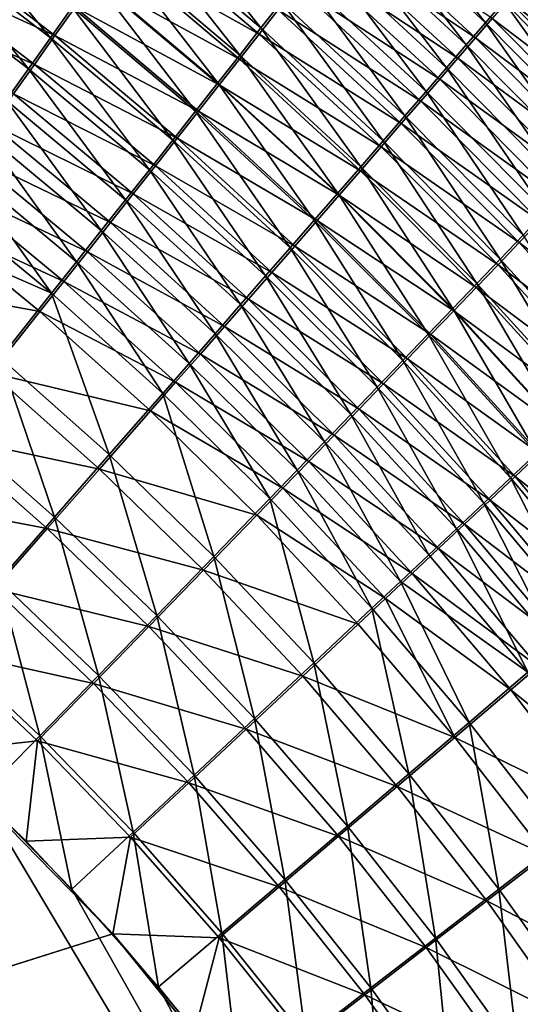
# Model space of a CAD drawing. Header units: metres. Extents: x -900 to 900, y -400 to 400.
# Tile 215 of 249: x 522 to 547, y 178 to 227. Entities that reach past the tile are written whole.
import ezdxf

# ---------------------------------------------------------------- set-up
doc = ezdxf.new("R2010")
doc.units = ezdxf.units.M

msp = doc.modelspace()

# ---------------------------------------------------------------- linework, layer by layer
at = {"layer": 'top'}
for points in [[(540.076355, 234.126633, -470.633209), (545.598999, 227.100433, -472.66748), (539.212585, 233.015793, -472.287781)], [(540.076355, 234.126633, -470.633209), (546.516418, 228.165909, -471.046448), (545.598999, 227.100433, -472.66748)], [(534.381653, 226.837006, -479.769165), (528.030579, 232.213257, -479.510223), (529.000183, 233.585358, -478.091736)], [(529.000183, 233.585358, -478.091736), (535.412109, 228.15094, -478.38382), (534.381653, 226.837006, -479.769165)], [(518.565369, 232.78009, -483.206818), (523.874023, 226.353302, -484.569489), (517.554382, 231.19519, -484.407532)], [(523.874023, 226.353302, -484.569489), (518.565369, 232.78009, -483.206818), (524.952515, 227.870697, -483.400146)], [(539.212585, 233.015793, -472.287781), (544.64502, 225.994431, -474.238678), (538.31311, 231.861298, -473.891815)], [(539.212585, 233.015793, -472.287781), (545.598999, 227.100433, -472.66748), (544.64502, 225.994431, -474.238678)], [(528.030579, 232.213257, -479.510223), (533.321472, 225.487076, -481.095917), (527.031982, 230.802353, -480.868896)], [(533.321472, 225.487076, -481.095917), (528.030579, 232.213257, -479.510223), (534.381653, 226.837006, -479.769165)], [(545.100403, 226.338959, -469.126648), (538.74054, 232.215439, -468.737671), (537.917053, 231.158585, -470.312378)], [(538.74054, 232.215439, -468.737671), (545.100403, 226.338959, -469.126648), (545.939026, 227.312851, -467.538544)], [(527.951233, 231.894501, -475.840302), (527.026794, 230.589142, -477.190216), (534.294128, 226.530396, -476.114136)], [(527.951233, 231.894501, -475.840302), (534.294128, 226.530396, -476.114136), (535.246948, 227.744644, -474.741364)], [(538.31311, 231.861298, -473.891815), (543.655701, 224.849289, -475.758331), (537.379028, 230.664627, -475.443542)], [(538.31311, 231.861298, -473.891815), (544.64502, 225.994431, -474.238678), (543.655701, 224.849289, -475.758331)], [(522.771423, 224.80394, -485.672852), (516.519897, 229.575806, -485.540649), (517.554382, 231.19519, -484.407532)], [(517.763916, 231.310303, -480.712189), (516.799927, 229.802521, -481.854828), (524.092346, 226.457962, -480.89212)], [(517.554382, 231.19519, -484.407532), (523.874023, 226.353302, -484.569489), (522.771423, 224.80394, -485.672852)], [(517.763916, 231.310303, -480.712189), (524.092346, 226.457962, -480.89212), (525.096252, 227.869308, -479.717712)], [(526.005554, 229.354279, -482.166077), (527.031982, 230.802353, -480.868896), (532.232788, 224.102661, -482.362427)], [(527.031982, 230.802353, -480.868896), (533.321472, 225.487076, -481.095917), (532.232788, 224.102661, -482.362427)], [(537.917053, 231.158585, -470.312378), (537.05957, 230.060196, -471.838989), (544.225952, 225.325333, -470.669495)], [(544.225952, 225.325333, -470.669495), (545.100403, 226.338959, -469.126648), (537.917053, 231.158585, -470.312378)], [(533.311829, 225.280457, -477.432587), (527.026794, 230.589142, -477.190216), (526.074768, 229.246902, -478.483215)], [(527.026794, 230.589142, -477.190216), (533.311829, 225.280457, -477.432587), (534.294128, 226.530396, -476.114136)], [(537.379028, 230.664627, -475.443542), (542.632263, 223.666428, -477.224976), (536.411621, 229.427322, -476.941406)], [(537.379028, 230.664627, -475.443542), (543.655701, 224.849289, -475.758331), (542.632263, 223.666428, -477.224976)], [(515.813599, 228.261948, -482.933075), (523.064209, 225.014481, -482.004913), (516.799927, 229.802521, -481.854828)], [(516.799927, 229.802521, -481.854828), (523.064209, 225.014481, -482.004913), (524.092346, 226.457962, -480.89212)], [(543.31665, 224.273163, -472.164917), (537.05957, 230.060196, -471.838989), (536.169128, 228.921738, -473.315826)], [(537.05957, 230.060196, -471.838989), (543.31665, 224.273163, -472.164917), (544.225952, 225.325333, -470.669495)], [(521.646057, 223.224533, -486.709045), (516.519897, 229.575806, -485.540649), (522.771423, 224.80394, -485.672852)], [(526.005554, 229.354279, -482.166077), (531.116821, 222.685333, -483.567139), (524.952515, 227.870697, -483.400146)], [(526.074768, 229.246902, -478.483215), (525.096252, 227.869308, -479.717712), (532.30127, 223.996277, -478.695251)], [(531.116821, 222.685333, -483.567139), (526.005554, 229.354279, -482.166077), (532.232788, 224.102661, -482.362427)], [(532.30127, 223.996277, -478.695251), (533.311829, 225.280457, -477.432587), (526.074768, 229.246902, -478.483215)], [(536.411621, 229.427322, -476.941406), (541.575928, 222.447311, -478.637054), (535.412109, 228.15094, -478.38382)], [(536.411621, 229.427322, -476.941406), (542.632263, 223.666428, -477.224976), (541.575928, 222.447311, -478.637054)], [(542.373657, 223.183777, -473.611298), (536.169128, 228.921738, -473.315826), (535.246948, 227.744644, -474.741364)], [(542.373657, 223.183777, -473.611298), (543.31665, 224.273163, -472.164917), (536.169128, 228.921738, -473.315826)], [(547.396179, 229.18959, -469.377899), (552.682678, 221.939178, -471.404419), (546.516418, 228.165909, -471.046448)], [(547.5047, 229.13681, -464.236115), (546.740784, 228.245865, -465.907562), (553.734009, 222.87709, -464.659576)], [(523.064209, 225.014481, -482.004913), (515.813599, 228.261948, -482.933075), (522.013123, 223.540604, -483.054932)], [(546.740784, 228.245865, -465.907562), (545.939026, 227.312851, -467.538544), (552.924194, 222.02301, -466.301697)], [(546.740784, 228.245865, -465.907562), (552.924194, 222.02301, -466.301697), (553.734009, 222.87709, -464.659576)], [(529.974792, 221.236649, -484.708557), (523.874023, 226.353302, -484.569489), (524.952515, 227.870697, -483.400146)], [(525.096252, 227.869308, -479.717712), (524.092346, 226.457962, -480.89212), (531.26355, 222.679321, -479.900604)], [(524.952515, 227.870697, -483.400146), (531.116821, 222.685333, -483.567139), (529.974792, 221.236649, -484.708557)], [(525.096252, 227.869308, -479.717712), (531.26355, 222.679321, -479.900604), (532.30127, 223.996277, -478.695251)], [(535.246948, 227.744644, -474.741364), (534.294128, 226.530396, -476.114136), (541.398193, 222.058548, -475.007202)], [(535.412109, 228.15094, -478.38382), (540.488037, 221.193344, -479.993103), (534.381653, 226.837006, -479.769165)], [(541.398193, 222.058548, -475.007202), (542.373657, 223.183777, -473.611298), (535.246948, 227.744644, -474.741364)], [(535.412109, 228.15094, -478.38382), (541.575928, 222.447311, -478.637054), (540.488037, 221.193344, -479.993103)], [(546.516418, 228.165909, -471.046448), (551.714539, 220.9216, -472.99588), (545.598999, 227.100433, -472.66748)], [(546.516418, 228.165909, -471.046448), (552.682678, 221.939178, -471.404419), (551.714539, 220.9216, -472.99588)], [(545.939026, 227.312851, -467.538544), (545.100403, 226.338959, -469.126648), (552.075806, 221.129883, -467.903656)], [(545.939026, 227.312851, -467.538544), (552.075806, 221.129883, -467.903656), (552.924194, 222.02301, -466.301697)], [(539.369812, 219.905991, -481.291565), (533.321472, 225.487076, -481.095917), (534.381653, 226.837006, -479.769165)], [(534.381653, 226.837006, -479.769165), (540.488037, 221.193344, -479.993103), (539.369812, 219.905991, -481.291565)], [(545.598999, 227.100433, -472.66748), (550.709045, 219.866409, -474.538147), (544.64502, 225.994431, -474.238678)], [(545.598999, 227.100433, -472.66748), (551.714539, 220.9216, -472.99588), (550.709045, 219.866409, -474.538147)], [(523.874023, 226.353302, -484.569489), (528.808105, 219.758362, -485.785461), (522.771423, 224.80394, -485.672852)], [(523.064209, 225.014481, -482.004913), (530.199829, 221.33107, -481.04715), (524.092346, 226.457962, -480.89212)], [(528.808105, 219.758362, -485.785461), (523.874023, 226.353302, -484.569489), (529.974792, 221.236649, -484.708557)], [(524.092346, 226.457962, -480.89212), (530.199829, 221.33107, -481.04715), (531.26355, 222.679321, -479.900604)], [(534.294128, 226.530396, -476.114136), (533.311829, 225.280457, -477.432587), (540.391418, 220.898834, -476.351196)], [(534.294128, 226.530396, -476.114136), (540.391418, 220.898834, -476.351196), (541.398193, 222.058548, -475.007202)], [(551.189697, 220.198761, -469.463165), (545.100403, 226.338959, -469.126648), (544.225952, 225.325333, -470.669495)], [(545.100403, 226.338959, -469.126648), (551.189697, 220.198761, -469.463165), (552.075806, 221.129883, -467.903656)], [(544.64502, 225.994431, -474.238678), (549.667542, 218.774902, -476.029633), (543.655701, 224.849289, -475.758331)], [(544.64502, 225.994431, -474.238678), (550.709045, 219.866409, -474.538147), (549.667542, 218.774902, -476.029633)], [(533.321472, 225.487076, -481.095917), (538.222412, 218.586655, -482.530945), (532.232788, 224.102661, -482.362427)], [(539.354553, 219.706009, -477.641815), (533.311829, 225.280457, -477.432587), (532.30127, 223.996277, -478.695251)], [(533.311829, 225.280457, -477.432587), (539.354553, 219.706009, -477.641815), (540.391418, 220.898834, -476.351196)], [(538.222412, 218.586655, -482.530945), (533.321472, 225.487076, -481.095917), (539.369812, 219.905991, -481.291565)], [(544.225952, 225.325333, -470.669495), (543.31665, 224.273163, -472.164917), (550.267029, 219.230759, -470.977997)], [(550.267029, 219.230759, -470.977997), (551.189697, 220.198761, -469.463165), (544.225952, 225.325333, -470.669495)], [(527.618103, 218.252213, -486.796753), (521.646057, 223.224533, -486.709045), (522.771423, 224.80394, -485.672852)], [(529.111267, 219.953018, -482.133423), (523.064209, 225.014481, -482.004913), (522.013123, 223.540604, -483.054932)], [(522.771423, 224.80394, -485.672852), (528.808105, 219.758362, -485.785461), (527.618103, 218.252213, -486.796753)], [(530.199829, 221.33107, -481.04715), (523.064209, 225.014481, -482.004913), (529.111267, 219.953018, -482.133423)], [(543.655701, 224.849289, -475.758331), (548.591187, 217.648407, -477.468811), (542.632263, 223.666428, -477.224976)], [(543.655701, 224.849289, -475.758331), (549.667542, 218.774902, -476.029633), (548.591187, 217.648407, -477.468811)], [(531.116821, 222.685333, -483.567139), (532.232788, 224.102661, -482.362427), (537.04718, 217.236801, -483.709747)], [(532.30127, 223.996277, -478.695251), (531.26355, 222.679321, -479.900604), (538.288757, 218.481415, -478.877625)], [(532.232788, 224.102661, -482.362427), (538.222412, 218.586655, -482.530945), (537.04718, 217.236801, -483.709747)], [(538.288757, 218.481415, -478.877625), (539.354553, 219.706009, -477.641815), (532.30127, 223.996277, -478.695251)], [(549.308777, 218.226974, -472.445984), (543.31665, 224.273163, -472.164917), (542.373657, 223.183777, -473.611298)], [(543.31665, 224.273163, -472.164917), (549.308777, 218.226974, -472.445984), (550.267029, 219.230759, -470.977997)], [(527.999268, 218.546814, -483.158325), (522.013123, 223.540604, -483.054932), (520.940369, 222.038162, -484.041016)], [(529.111267, 219.953018, -482.133423), (522.013123, 223.540604, -483.054932), (527.999268, 218.546814, -483.158325)], [(542.632263, 223.666428, -477.224976), (547.481323, 216.488251, -478.854279), (541.575928, 222.447311, -478.637054)], [(542.632263, 223.666428, -477.224976), (548.591187, 217.648407, -477.468811), (547.481323, 216.488251, -478.854279)], [(526.406311, 216.719971, -487.741302), (520.49939, 221.616989, -487.67688), (521.646057, 223.224533, -486.709045)], [(526.406311, 216.719971, -487.741302), (521.646057, 223.224533, -486.709045), (527.618103, 218.252213, -486.796753)], [(548.316162, 217.188675, -473.86557), (542.373657, 223.183777, -473.611298), (541.398193, 222.058548, -475.007202)], [(548.316162, 217.188675, -473.86557), (549.308777, 218.226974, -472.445984), (542.373657, 223.183777, -473.611298)], [(531.116821, 222.685333, -483.567139), (535.845337, 215.857864, -484.826477), (529.974792, 221.236649, -484.708557)], [(530.199829, 221.33107, -481.04715), (537.195251, 217.226425, -480.05722), (531.26355, 222.679321, -479.900604)], [(535.845337, 215.857864, -484.826477), (531.116821, 222.685333, -483.567139), (537.04718, 217.236801, -483.709747)], [(531.26355, 222.679321, -479.900604), (537.195251, 217.226425, -480.05722), (538.288757, 218.481415, -478.877625)], [(541.575928, 222.447311, -478.637054), (546.339233, 215.295792, -480.184601), (540.488037, 221.193344, -479.993103)], [(541.575928, 222.447311, -478.637054), (547.481323, 216.488251, -478.854279), (546.339233, 215.295792, -480.184601)], [(526.865051, 217.11412, -484.120789), (520.940369, 222.038162, -484.041016), (519.84729, 220.508972, -484.962097)], [(526.865051, 217.11412, -484.120789), (527.999268, 218.546814, -483.158325), (520.940369, 222.038162, -484.041016)], [(541.398193, 222.058548, -475.007202), (540.391418, 220.898834, -476.351196), (547.290405, 216.117111, -475.235443)], [(547.290405, 216.117111, -475.235443), (548.316162, 217.188675, -473.86557), (541.398193, 222.058548, -475.007202)], [(525.174011, 215.163422, -488.617981), (519.332642, 219.9832, -488.575195), (520.49939, 221.616989, -487.67688)], [(525.174011, 215.163422, -488.617981), (520.49939, 221.616989, -487.67688), (526.406311, 216.719971, -487.741302)], [(536.075134, 215.942413, -481.179138), (530.199829, 221.33107, -481.04715), (529.111267, 219.953018, -482.133423)], [(536.075134, 215.942413, -481.179138), (537.195251, 217.226425, -480.05722), (530.199829, 221.33107, -481.04715)], [(534.618286, 214.451477, -485.880035), (528.808105, 219.758362, -485.785461), (529.974792, 221.236649, -484.708557)], [(529.974792, 221.236649, -484.708557), (535.845337, 215.857864, -484.826477), (534.618286, 214.451477, -485.880035)], [(540.391418, 220.898834, -476.351196), (539.354553, 219.706009, -477.641815), (546.232788, 215.01355, -476.554169)], [(540.488037, 221.193344, -479.993103), (545.166199, 214.072357, -481.458252), (539.369812, 219.905991, -481.291565)], [(540.391418, 220.898834, -476.351196), (546.232788, 215.01355, -476.554169), (547.290405, 216.117111, -475.235443)], [(540.488037, 221.193344, -479.993103), (546.339233, 215.295792, -480.184601), (545.166199, 214.072357, -481.458252)], [(525.710022, 215.656631, -485.019714), (519.84729, 220.508972, -484.962097), (518.735107, 218.954834, -485.816986)], [(525.710022, 215.656631, -485.019714), (526.865051, 217.11412, -484.120789), (519.84729, 220.508972, -484.962097)], [(519.332642, 219.9832, -488.575195), (523.922668, 213.584335, -489.425659), (518.147278, 218.325073, -489.402832)], [(523.922668, 213.584335, -489.425659), (519.332642, 219.9832, -488.575195), (525.174011, 215.163422, -488.617981)], [(534.929749, 214.630768, -482.242035), (529.111267, 219.953018, -482.133423), (527.999268, 218.546814, -483.158325)], [(536.075134, 215.942413, -481.179138), (529.111267, 219.953018, -482.133423), (534.929749, 214.630768, -482.242035)], [(543.963501, 212.819275, -482.673859), (538.222412, 218.586655, -482.530945), (539.369812, 219.905991, -481.291565)], [(539.369812, 219.905991, -481.291565), (545.166199, 214.072357, -481.458252), (543.963501, 212.819275, -482.673859)], [(528.808105, 219.758362, -485.785461), (533.367554, 213.019272, -486.869354), (527.618103, 218.252213, -486.796753)], [(533.367554, 213.019272, -486.869354), (528.808105, 219.758362, -485.785461), (534.618286, 214.451477, -485.880035)], [(539.354553, 219.706009, -477.641815), (538.288757, 218.481415, -478.877625), (545.144409, 213.879272, -477.820343)], [(539.354553, 219.706009, -477.641815), (545.144409, 213.879272, -477.820343), (546.232788, 215.01355, -476.554169)], [(524.535461, 214.176041, -485.854034), (518.735107, 218.954834, -485.816986), (517.605164, 217.377563, -486.604584)], [(524.535461, 214.176041, -485.854034), (525.710022, 215.656631, -485.019714), (518.735107, 218.954834, -485.816986)], [(533.760376, 213.293015, -483.244751), (527.999268, 218.546814, -483.158325), (526.865051, 217.11412, -484.120789)], [(534.929749, 214.630768, -482.242035), (527.999268, 218.546814, -483.158325), (533.760376, 213.293015, -483.244751)], [(538.222412, 218.586655, -482.530945), (542.732422, 211.537888, -483.829895), (537.04718, 217.236801, -483.709747)], [(537.195251, 217.226425, -480.05722), (544.02655, 212.71553, -479.032654), (538.288757, 218.481415, -478.877625)], [(542.732422, 211.537888, -483.829895), (538.222412, 218.586655, -482.530945), (543.963501, 212.819275, -482.673859)], [(538.288757, 218.481415, -478.877625), (544.02655, 212.71553, -479.032654), (545.144409, 213.879272, -477.820343)], [(518.147278, 218.325073, -489.402832), (523.922668, 213.584335, -489.425659), (516.944641, 216.644531, -490.158569)], [(532.094482, 211.562897, -487.793365), (526.406311, 216.719971, -487.741302), (527.618103, 218.252213, -486.796753)], [(527.618103, 218.252213, -486.796753), (533.367554, 213.019272, -486.869354), (532.094482, 211.562897, -487.793365)], [(523.342773, 212.673996, -486.622711), (517.605164, 217.377563, -486.604584), (515.29718, 214.160858, -487.97345)], [(523.342773, 212.673996, -486.622711), (524.535461, 214.176041, -485.854034), (517.605164, 217.377563, -486.604584)], [(532.568359, 211.93071, -484.18634), (526.865051, 217.11412, -484.120789), (525.710022, 215.656631, -485.019714)], [(532.568359, 211.93071, -484.18634), (533.760376, 213.293015, -483.244751), (526.865051, 217.11412, -484.120789)], [(535.845337, 215.857864, -484.826477), (537.04718, 217.236801, -483.709747), (541.474243, 210.229538, -484.925049)], [(542.880432, 211.523605, -480.189667), (537.195251, 217.226425, -480.05722), (536.075134, 215.942413, -481.179138)], [(537.04718, 217.236801, -483.709747), (542.732422, 211.537888, -483.829895), (541.474243, 210.229538, -484.925049)], [(537.195251, 217.226425, -480.05722), (542.880432, 211.523605, -480.189667), (544.02655, 212.71553, -479.032654)], [(553.98645, 210.950775, -474.081818), (548.316162, 217.188675, -473.86557), (547.290405, 216.117111, -475.235443)], [(516.944641, 216.644531, -490.158569), (523.922668, 213.584335, -489.425659), (521.368347, 210.36557, -490.82962)], [(530.800537, 210.083969, -488.65094), (525.174011, 215.163422, -488.617981), (526.406311, 216.719971, -487.741302)], [(530.800537, 210.083969, -488.65094), (526.406311, 216.719971, -487.741302), (532.094482, 211.562897, -487.793365)], [(547.481323, 216.488251, -478.854279), (551.924622, 209.157867, -480.346222), (546.339233, 215.295792, -480.184601)], [(541.707275, 210.304764, -481.290009), (536.075134, 215.942413, -481.179138), (534.929749, 214.630768, -482.242035)], [(541.707275, 210.304764, -481.290009), (542.880432, 211.523605, -480.189667), (536.075134, 215.942413, -481.179138)], [(547.290405, 216.117111, -475.235443), (546.232788, 215.01355, -476.554169), (552.913269, 209.934357, -475.429016)], [(552.913269, 209.934357, -475.429016), (553.98645, 210.950775, -474.081818), (547.290405, 216.117111, -475.235443)], [(531.355164, 210.545425, -485.065765), (525.710022, 215.656631, -485.019714), (524.535461, 214.176041, -485.854034)], [(531.355164, 210.545425, -485.065765), (532.568359, 211.93071, -484.18634), (525.710022, 215.656631, -485.019714)], [(535.845337, 215.857864, -484.826477), (540.19043, 208.895752, -485.95816), (534.618286, 214.451477, -485.880035)], [(540.19043, 208.895752, -485.95816), (535.845337, 215.857864, -484.826477), (541.474243, 210.229538, -484.925049)], [(529.487183, 208.584152, -489.441071), (523.922668, 213.584335, -489.425659), (525.174011, 215.163422, -488.617981)], [(529.487183, 208.584152, -489.441071), (525.174011, 215.163422, -488.617981), (530.800537, 210.083969, -488.65094)], [(546.232788, 215.01355, -476.554169), (545.144409, 213.879272, -477.820343), (551.807678, 208.88829, -476.725769)], [(546.339233, 215.295792, -480.184601), (550.700012, 207.999435, -481.598358), (545.166199, 214.072357, -481.458252)], [(546.232788, 215.01355, -476.554169), (551.807678, 208.88829, -476.725769), (552.913269, 209.934357, -475.429016)], [(546.339233, 215.295792, -480.184601), (551.924622, 209.157867, -480.346222), (550.700012, 207.999435, -481.598358)], [(538.882385, 207.538025, -486.928223), (533.367554, 213.019272, -486.869354), (534.618286, 214.451477, -485.880035)], [(540.508301, 209.060303, -482.332367), (534.929749, 214.630768, -482.242035), (533.760376, 213.293015, -483.244751)], [(534.618286, 214.451477, -485.880035), (540.19043, 208.895752, -485.95816), (538.882385, 207.538025, -486.928223)], [(541.707275, 210.304764, -481.290009), (534.929749, 214.630768, -482.242035), (540.508301, 209.060303, -482.332367)], [(520.908264, 209.61235, -487.958862), (523.342773, 212.673996, -486.622711), (515.29718, 214.160858, -487.97345)], [(530.122009, 209.138718, -485.881958), (524.535461, 214.176041, -485.854034), (523.342773, 212.673996, -486.622711)], [(530.122009, 209.138718, -485.881958), (531.355164, 210.545425, -485.065765), (524.535461, 214.176041, -485.854034)], [(545.166199, 214.072357, -481.458252), (549.445129, 206.813522, -482.793274), (543.963501, 212.819275, -482.673859)], [(545.166199, 214.072357, -481.458252), (550.700012, 207.999435, -481.598358), (549.445129, 206.813522, -482.793274)], [(521.368347, 210.36557, -490.82962), (523.922668, 213.584335, -489.425659), (526.807922, 205.528397, -490.814636)], [(526.807922, 205.528397, -490.814636), (523.922668, 213.584335, -489.425659), (529.487183, 208.584152, -489.441071)], [(544.02655, 212.71553, -479.032654), (550.670776, 207.813721, -477.970734), (545.144409, 213.879272, -477.820343)], [(545.144409, 213.879272, -477.820343), (550.670776, 207.813721, -477.970734), (551.807678, 208.88829, -476.725769)], [(533.367554, 213.019272, -486.869354), (537.551697, 206.157883, -487.834229), (532.094482, 211.562897, -487.793365)], [(539.284912, 207.791641, -483.315704), (533.760376, 213.293015, -483.244751), (532.568359, 211.93071, -484.18634)], [(537.551697, 206.157883, -487.834229), (533.367554, 213.019272, -486.869354), (538.882385, 207.538025, -486.928223)], [(533.760376, 213.293015, -483.244751), (539.284912, 207.791641, -483.315704), (540.508301, 209.060303, -482.332367)], [(528.870361, 207.712143, -486.633972), (523.342773, 212.673996, -486.622711), (520.908264, 209.61235, -487.958862)], [(528.870361, 207.712143, -486.633972), (530.122009, 209.138718, -485.881958), (523.342773, 212.673996, -486.622711)], [(548.161377, 205.601379, -483.929596), (542.732422, 211.537888, -483.829895), (543.963501, 212.819275, -482.673859)], [(544.02655, 212.71553, -479.032654), (542.880432, 211.523605, -480.189667), (549.503845, 206.711868, -479.162598)], [(543.963501, 212.819275, -482.673859), (549.445129, 206.813522, -482.793274), (548.161377, 205.601379, -483.929596)], [(550.670776, 207.813721, -477.970734), (544.02655, 212.71553, -479.032654), (549.503845, 206.711868, -479.162598)], [(536.199768, 204.756851, -488.67514), (530.800537, 210.083969, -488.65094), (532.094482, 211.562897, -487.793365)], [(538.038513, 206.500229, -484.239044), (532.568359, 211.93071, -484.18634), (531.355164, 210.545425, -485.065765)], [(532.094482, 211.562897, -487.793365), (537.551697, 206.157883, -487.834229), (536.199768, 204.756851, -488.67514)], [(538.038513, 206.500229, -484.239044), (539.284912, 207.791641, -483.315704), (532.568359, 211.93071, -484.18634)], [(542.732422, 211.537888, -483.829895), (546.850098, 204.364273, -485.005951), (541.474243, 210.229538, -484.925049)], [(542.880432, 211.523605, -480.189667), (541.707275, 210.304764, -481.290009), (548.308167, 205.583878, -480.300018)], [(546.850098, 204.364273, -485.005951), (542.732422, 211.537888, -483.829895), (548.161377, 205.601379, -483.929596)], [(549.503845, 206.711868, -479.162598), (542.880432, 211.523605, -480.189667), (548.308167, 205.583878, -480.300018)], [(536.770508, 205.187515, -485.101379), (531.355164, 210.545425, -485.065765), (530.122009, 209.138718, -485.881958)], [(536.770508, 205.187515, -485.101379), (538.038513, 206.500229, -484.239044), (531.355164, 210.545425, -485.065765)], [(524.068848, 202.40947, -491.906433), (518.75531, 207.078659, -491.945099), (521.368347, 210.36557, -490.82962)], [(526.807922, 205.528397, -490.814636), (524.068848, 202.40947, -491.906433), (521.368347, 210.36557, -490.82962)], [(534.828064, 203.336456, -489.449921), (529.487183, 208.584152, -489.441071), (530.800537, 210.083969, -488.65094)], [(534.828064, 203.336456, -489.449921), (530.800537, 210.083969, -488.65094), (536.199768, 204.756851, -488.67514)], [(541.474243, 210.229538, -484.925049), (545.512756, 203.103577, -486.021332), (540.19043, 208.895752, -485.95816)], [(547.085022, 204.430939, -481.381622), (541.707275, 210.304764, -481.290009), (540.508301, 209.060303, -482.332367)], [(541.474243, 210.229538, -484.925049), (546.850098, 204.364273, -485.005951), (545.512756, 203.103577, -486.021332)], [(548.308167, 205.583878, -480.300018), (541.707275, 210.304764, -481.290009), (547.085022, 204.430939, -481.381622)], [(526.317078, 204.805618, -487.941284), (520.908264, 209.61235, -487.958862), (518.417847, 206.485901, -489.020477)], [(526.317078, 204.805618, -487.941284), (528.870361, 207.712143, -486.633972), (520.908264, 209.61235, -487.958862)], [(535.482239, 203.854919, -485.901764), (530.122009, 209.138718, -485.881958), (528.870361, 207.712143, -486.633972)], [(535.482239, 203.854919, -485.901764), (536.770508, 205.187515, -485.101379), (530.122009, 209.138718, -485.881958)], [(539.284912, 207.791641, -483.315704), (545.835571, 203.254257, -482.406189), (540.508301, 209.060303, -482.332367)], [(540.508301, 209.060303, -482.332367), (545.835571, 203.254257, -482.406189), (547.085022, 204.430939, -481.381622)], [(532.03125, 200.443665, -490.796936), (526.807922, 205.528397, -490.814636), (529.487183, 208.584152, -489.441071)], [(532.03125, 200.443665, -490.796936), (529.487183, 208.584152, -489.441071), (534.828064, 203.336456, -489.449921)], [(540.19043, 208.895752, -485.95816), (544.150818, 201.820709, -486.974731), (538.882385, 207.538025, -486.928223)], [(545.512756, 203.103577, -486.021332), (544.150818, 201.820709, -486.974731), (540.19043, 208.895752, -485.95816)], [(534.175171, 202.503922, -486.639191), (528.870361, 207.712143, -486.633972), (526.317078, 204.805618, -487.941284)], [(534.175171, 202.503922, -486.639191), (535.482239, 203.854919, -485.901764), (528.870361, 207.712143, -486.633972)], [(544.56134, 202.055161, -483.372711), (539.284912, 207.791641, -483.315704), (538.038513, 206.500229, -484.239044)], [(539.284912, 207.791641, -483.315704), (544.56134, 202.055161, -483.372711), (545.835571, 203.254257, -482.406189)], [(518.75531, 207.078659, -491.945099), (524.068848, 202.40947, -491.906433), (521.284912, 199.244263, -492.712402)], [(542.765747, 200.517075, -487.865143), (537.551697, 206.157883, -487.834229), (538.882385, 207.538025, -486.928223)], [(538.882385, 207.538025, -486.928223), (544.150818, 201.820709, -486.974731), (542.765747, 200.517075, -487.865143)], [(523.706848, 201.839066, -488.980408), (518.417847, 206.485901, -489.020477), (515.885315, 203.311935, -489.80365)], [(523.706848, 201.839066, -488.980408), (526.317078, 204.805618, -487.941284), (518.417847, 206.485901, -489.020477)], [(537.551697, 206.157883, -487.834229), (541.359131, 199.194077, -488.691559), (536.199768, 204.756851, -488.67514)], [(543.263672, 200.834961, -484.280182), (538.038513, 206.500229, -484.239044), (536.770508, 205.187515, -485.101379)], [(541.359131, 199.194077, -488.691559), (537.551697, 206.157883, -487.834229), (542.765747, 200.517075, -487.865143)], [(543.263672, 200.834961, -484.280182), (544.56134, 202.055161, -483.372711), (538.038513, 206.500229, -484.239044)], [(551.961731, 198.274628, -485.070984), (546.850098, 204.364273, -485.005951), (548.161377, 205.601379, -483.929596)], [(529.173706, 197.49234, -491.867981), (524.068848, 202.40947, -491.906433), (526.807922, 205.528397, -490.814636)], [(532.03125, 200.443665, -490.796936), (529.173706, 197.49234, -491.867981), (526.807922, 205.528397, -490.814636)], [(541.94397, 199.595032, -485.127747), (536.770508, 205.187515, -485.101379), (535.482239, 203.854919, -485.901764)], [(541.94397, 199.595032, -485.127747), (543.263672, 200.834961, -484.280182), (536.770508, 205.187515, -485.101379)], [(553.467712, 199.420151, -480.390289), (548.308167, 205.583878, -480.300018), (547.085022, 204.430939, -481.381622)], [(531.510193, 199.752487, -487.921326), (526.317078, 204.805618, -487.941284), (523.706848, 201.839066, -488.980408)], [(531.510193, 199.752487, -487.921326), (534.175171, 202.503922, -486.639191), (526.317078, 204.805618, -487.941284)], [(539.932495, 197.853149, -489.453033), (534.828064, 203.336456, -489.449921), (536.199768, 204.756851, -488.67514)], [(536.199768, 204.756851, -488.67514), (541.359131, 199.194077, -488.691559), (539.932495, 197.853149, -489.453033)], [(546.850098, 204.364273, -485.005951), (550.573853, 197.087372, -486.071136), (545.512756, 203.103577, -486.021332)], [(545.835571, 203.254257, -482.406189), (552.197388, 198.333649, -481.455811), (547.085022, 204.430939, -481.381622)], [(550.573853, 197.087372, -486.071136), (546.850098, 204.364273, -485.005951), (551.961731, 198.274628, -485.070984)], [(547.085022, 204.430939, -481.381622), (552.197388, 198.333649, -481.455811), (553.467712, 199.420151, -480.390289)], [(540.60376, 198.3367, -485.914398), (535.482239, 203.854919, -485.901764), (534.175171, 202.503922, -486.639191)], [(540.60376, 198.3367, -485.914398), (541.94397, 199.595032, -485.127747), (535.482239, 203.854919, -485.901764)], [(521.053833, 198.828476, -489.747498), (523.706848, 201.839066, -488.980408), (515.885315, 203.311935, -489.80365)], [(537.024841, 195.123108, -490.777069), (532.03125, 200.443665, -490.796936), (534.828064, 203.336456, -489.449921)], [(537.024841, 195.123108, -490.777069), (534.828064, 203.336456, -489.449921), (539.932495, 197.853149, -489.453033)], [(544.56134, 202.055161, -483.372711), (550.90033, 197.225174, -482.465118), (545.835571, 203.254257, -482.406189)], [(545.835571, 203.254257, -482.406189), (550.90033, 197.225174, -482.465118), (552.197388, 198.333649, -481.455811)], [(544.150818, 201.820709, -486.974731), (545.512756, 203.103577, -486.021332), (549.16095, 195.879593, -487.010193)], [(545.512756, 203.103577, -486.021332), (550.573853, 197.087372, -486.071136), (549.16095, 195.879593, -487.010193)], [(521.284912, 199.244263, -492.712402), (524.068848, 202.40947, -491.906433), (526.270569, 194.498108, -492.65921)], [(524.068848, 202.40947, -491.906433), (529.173706, 197.49234, -491.867981), (526.270569, 194.498108, -492.65921)], [(539.244446, 197.061325, -486.639191), (534.175171, 202.503922, -486.639191), (531.510193, 199.752487, -487.921326)], [(539.244446, 197.061325, -486.639191), (540.60376, 198.3367, -485.914398), (534.175171, 202.503922, -486.639191)], [(528.787292, 196.945404, -488.940765), (523.706848, 201.839066, -488.980408), (521.053833, 198.828476, -489.747498)], [(528.787292, 196.945404, -488.940765), (531.510193, 199.752487, -487.921326), (523.706848, 201.839066, -488.980408)], [(544.150818, 201.820709, -486.974731), (547.724609, 194.652588, -487.887207), (542.765747, 200.517075, -487.865143)], [(549.578064, 196.095947, -483.417175), (544.56134, 202.055161, -483.372711), (543.263672, 200.834961, -484.280182)], [(547.724609, 194.652588, -487.887207), (544.150818, 201.820709, -486.974731), (549.16095, 195.879593, -487.010193)], [(550.90033, 197.225174, -482.465118), (544.56134, 202.055161, -483.372711), (549.578064, 196.095947, -483.417175)], [(548.231995, 194.947205, -484.311096), (543.263672, 200.834961, -484.280182), (541.94397, 199.595032, -485.127747)], [(548.231995, 194.947205, -484.311096), (549.578064, 196.095947, -483.417175), (543.263672, 200.834961, -484.280182)], [(534.055603, 192.338882, -491.8302), (529.173706, 197.49234, -491.867981), (532.03125, 200.443665, -490.796936)], [(537.024841, 195.123108, -490.777069), (534.055603, 192.338882, -491.8302), (532.03125, 200.443665, -490.796936)], [(547.724609, 194.652588, -487.887207), (541.359131, 199.194077, -488.691559), (542.765747, 200.517075, -487.865143)], [(536.474121, 194.464737, -487.899506), (531.510193, 199.752487, -487.921326), (528.787292, 196.945404, -488.940765)], [(536.474121, 194.464737, -487.899506), (539.244446, 197.061325, -486.639191), (531.510193, 199.752487, -487.921326)], [(523.337769, 191.477264, -493.167603), (518.471558, 196.050323, -493.229462), (521.284912, 199.244263, -492.712402)], [(526.270569, 194.498108, -492.65921), (523.337769, 191.477264, -493.167603), (521.284912, 199.244263, -492.712402)], [(541.359131, 199.194077, -488.691559), (544.78772, 192.146164, -489.451294), (539.932495, 197.853149, -489.453033)], [(546.863586, 193.780182, -485.145935), (541.94397, 199.595032, -485.127747), (540.60376, 198.3367, -485.914398)], [(544.78772, 192.146164, -489.451294), (541.359131, 199.194077, -488.691559), (547.724609, 194.652588, -487.887207)], [(546.863586, 193.780182, -485.145935), (548.231995, 194.947205, -484.311096), (541.94397, 199.595032, -485.127747)], [(526.021057, 194.097519, -489.693878), (521.053833, 198.828476, -489.747498), (518.372864, 195.790604, -490.239655)], [(526.021057, 194.097519, -489.693878), (528.787292, 196.945404, -488.940765), (521.053833, 198.828476, -489.747498)], [(540.60376, 198.3367, -485.914398), (539.244446, 197.061325, -486.639191), (544.065613, 191.396286, -486.634796)], [(544.065613, 191.396286, -486.634796), (546.863586, 193.780182, -485.145935), (540.60376, 198.3367, -485.914398)], [(541.775391, 189.578537, -490.755646), (537.024841, 195.123108, -490.777069), (539.932495, 197.853149, -489.453033)], [(539.932495, 197.853149, -489.453033), (544.78772, 192.146164, -489.451294), (541.775391, 189.578537, -490.755646)], [(526.270569, 194.498108, -492.65921), (529.173706, 197.49234, -491.867981), (531.040161, 189.514893, -492.608643)], [(529.173706, 197.49234, -491.867981), (534.055603, 192.338882, -491.8302), (531.040161, 189.514893, -492.608643)], [(533.645081, 191.816605, -488.901947), (528.787292, 196.945404, -488.940765), (526.021057, 194.097519, -489.693878)], [(533.645081, 191.816605, -488.901947), (536.474121, 194.464737, -487.899506), (528.787292, 196.945404, -488.940765)], [(544.065613, 191.396286, -486.634796), (539.244446, 197.061325, -486.639191), (536.474121, 194.464737, -487.899506)], [(518.372864, 195.790604, -490.239655), (518.09021, 190.658234, -490.42038), (523.226501, 191.224335, -490.177795)], [(523.226501, 191.224335, -490.177795), (526.021057, 194.097519, -489.693878), (518.372864, 195.790604, -490.239655)], [(523.337769, 191.477264, -493.167603), (520.393921, 188.45813, -493.390167), (518.471558, 196.050323, -493.229462)], [(538.7005, 186.960754, -491.793396), (534.055603, 192.338882, -491.8302), (537.024841, 195.123108, -490.777069)], [(541.775391, 189.578537, -490.755646), (538.7005, 186.960754, -491.793396), (537.024841, 195.123108, -490.777069)], [(552.934692, 188.848984, -484.332489), (548.231995, 194.947205, -484.311096), (546.863586, 193.780182, -485.145935)], [(527.994629, 186.666229, -493.109589), (523.337769, 191.477264, -493.167603), (526.270569, 194.498108, -492.65921)], [(531.040161, 189.514893, -492.608643), (527.994629, 186.666229, -493.109589), (526.270569, 194.498108, -492.65921)], [(541.19574, 188.954193, -487.876434), (536.474121, 194.464737, -487.899506), (533.645081, 191.816605, -488.901947)], [(541.19574, 188.954193, -487.876434), (544.065613, 191.396286, -486.634796), (536.474121, 194.464737, -487.899506)], [(549.384216, 186.227661, -489.44519), (544.78772, 192.146164, -489.451294), (547.724609, 194.652588, -487.887207)], [(530.772095, 189.130692, -489.642944), (526.021057, 194.097519, -489.693878), (523.226501, 191.224335, -490.177795)], [(530.772095, 189.130692, -489.642944), (533.645081, 191.816605, -488.901947), (526.021057, 194.097519, -489.693878)], [(551.520264, 187.755005, -485.156647), (546.863586, 193.780182, -485.145935), (544.065613, 191.396286, -486.634796)], [(551.520264, 187.755005, -485.156647), (552.934692, 188.848984, -484.332489), (546.863586, 193.780182, -485.145935)], [(531.040161, 189.514893, -492.608643), (534.055603, 192.338882, -491.8302), (535.578796, 184.306183, -492.560974)], [(534.055603, 192.338882, -491.8302), (538.7005, 186.960754, -491.793396), (535.578796, 184.306183, -492.560974)], [(538.266357, 186.464417, -488.864288), (533.645081, 191.816605, -488.901947), (530.772095, 189.130692, -489.642944)], [(538.266357, 186.464417, -488.864288), (541.19574, 188.954193, -487.876434), (533.645081, 191.816605, -488.901947)], [(544.78772, 192.146164, -489.451294), (546.272827, 183.82225, -490.733002), (541.775391, 189.578537, -490.755646)], [(546.272827, 183.82225, -490.733002), (544.78772, 192.146164, -489.451294), (549.384216, 186.227661, -489.44519)], [(524.934204, 183.812775, -493.330139), (520.393921, 188.45813, -493.390167), (523.337769, 191.477264, -493.167603)], [(527.994629, 186.666229, -493.109589), (524.934204, 183.812775, -493.330139), (523.337769, 191.477264, -493.167603)], [(548.629211, 185.520981, -486.626495), (544.065613, 191.396286, -486.634796), (541.19574, 188.954193, -487.876434)], [(548.629211, 185.520981, -486.626495), (551.520264, 187.755005, -485.156647), (544.065613, 191.396286, -486.634796)], [(518.09021, 190.658234, -490.42038), (522.644226, 186.225739, -490.359344), (523.226501, 191.224335, -490.177795)], [(523.226501, 191.224335, -490.177795), (522.644226, 186.225739, -490.359344), (527.870422, 186.42131, -490.119781)], [(527.870422, 186.42131, -490.119781), (530.772095, 189.130692, -489.642944), (523.226501, 191.224335, -490.177795)], [(518.09021, 190.658234, -490.42038), (62.92001, 35.135952, -500.496002), (526.977783, 181.583008, -490.302704)], [(526.977783, 181.583008, -490.302704), (522.644226, 186.225739, -490.359344), (518.09021, 190.658234, -490.42038)], [(532.426697, 181.628784, -493.055542), (527.994629, 186.666229, -493.109589), (531.040161, 189.514893, -492.608643)], [(535.578796, 184.306183, -492.560974), (532.426697, 181.628784, -493.055542), (531.040161, 189.514893, -492.608643)], [(543.0979, 181.370483, -491.757843), (538.7005, 186.960754, -491.793396), (541.775391, 189.578537, -490.755646)], [(541.775391, 189.578537, -490.755646), (546.272827, 183.82225, -490.733002), (543.0979, 181.370483, -491.757843)], [(535.292358, 183.939667, -489.594971), (530.772095, 189.130692, -489.642944), (527.870422, 186.42131, -490.119781)], [(535.292358, 183.939667, -489.594971), (538.266357, 186.464417, -488.864288), (530.772095, 189.130692, -489.642944)], [(545.665222, 183.233185, -487.852417), (541.19574, 188.954193, -487.876434), (538.266357, 186.464417, -488.864288)], [(545.665222, 183.233185, -487.852417), (548.629211, 185.520981, -486.626495), (541.19574, 188.954193, -487.876434)], [(520.393921, 188.45813, -493.390167), (556.825012, 127.259506, -492.974121), (63.320282, 33.791721, -503.495331)], [(520.393921, 188.45813, -493.390167), (524.934204, 183.812775, -493.330139), (556.825012, 127.259506, -492.974121)], [(535.578796, 184.306183, -492.560974), (538.7005, 186.960754, -491.793396), (539.875549, 178.884705, -492.516296)], [(538.7005, 186.960754, -491.793396), (543.0979, 181.370483, -491.757843), (539.875549, 178.884705, -492.516296)], [(522.644226, 186.225739, -490.359344), (526.977783, 181.583008, -490.302704), (527.870422, 186.42131, -490.119781)], [(529.259338, 178.941071, -493.274384), (524.934204, 183.812775, -493.330139), (527.994629, 186.666229, -493.109589)], [(527.870422, 186.42131, -490.119781), (526.977783, 181.583008, -490.302704), (532.289368, 181.393188, -490.065796)], [(532.289368, 181.393188, -490.065796), (535.292358, 183.939667, -489.594971), (527.870422, 186.42131, -490.119781)], [(532.426697, 181.628784, -493.055542), (529.259338, 178.941071, -493.274384), (527.994629, 186.666229, -493.109589)], [(542.640747, 180.901321, -488.828064), (538.266357, 186.464417, -488.864288), (535.292358, 183.939667, -489.594971)], [(542.640747, 180.901321, -488.828064), (545.665222, 183.233185, -487.852417), (538.266357, 186.464417, -488.864288)], [(550.509766, 177.867004, -490.70929), (546.272827, 183.82225, -490.733002), (549.384216, 186.227661, -489.44519)], [(552.928223, 179.447769, -486.614502), (548.629211, 185.520981, -486.626495), (545.665222, 183.233185, -487.852417)], [(536.622437, 176.377823, -493.005585), (532.426697, 181.628784, -493.055542), (535.578796, 184.306183, -492.560974)], [(539.875549, 178.884705, -492.516296), (536.622437, 176.377823, -493.005585), (535.578796, 184.306183, -492.560974)], [(524.934204, 183.812775, -493.330139), (529.259338, 178.941071, -493.274384), (556.825012, 127.259506, -492.974121)], [(539.571106, 178.537125, -489.550049), (535.292358, 183.939667, -489.594971), (532.289368, 181.393188, -490.065796)], [(539.571106, 178.537125, -489.550049), (542.640747, 180.901321, -488.828064), (535.292358, 183.939667, -489.594971)], [(546.272827, 183.82225, -490.733002), (547.240295, 175.581207, -491.723663), (543.0979, 181.370483, -491.757843)], [(547.240295, 175.581207, -491.723663), (546.272827, 183.82225, -490.733002), (550.509766, 177.867004, -490.70929)], [(549.875183, 177.314392, -487.827606), (545.665222, 183.233185, -487.852417), (542.640747, 180.901321, -488.828064)], [(549.875183, 177.314392, -487.827606), (552.928223, 179.447769, -486.614502), (545.665222, 183.233185, -487.852417)], [(62.92001, 35.135952, -500.496002), (63.002346, 34.863441, -500.496002), (526.977783, 181.583008, -490.302704)], [(526.977783, 181.583008, -490.302704), (63.002346, 34.863441, -500.496002), (534.963257, 171.708542, -490.202545)], [(526.977783, 181.583008, -490.302704), (531.085754, 176.740479, -490.250458), (532.289368, 181.393188, -490.065796)], [(534.963257, 171.708542, -490.202545), (531.085754, 176.740479, -490.250458), (526.977783, 181.583008, -490.302704)], [(533.353516, 173.861588, -493.223022), (529.259338, 178.941071, -493.274384), (532.426697, 181.628784, -493.055542)], [(536.622437, 176.377823, -493.005585), (533.353516, 173.861588, -493.223022), (532.426697, 181.628784, -493.055542)], [(532.289368, 181.393188, -490.065796), (531.085754, 176.740479, -490.250458), (536.472107, 176.152863, -490.015869)], [(536.472107, 176.152863, -490.015869), (539.571106, 178.537125, -489.550049), (532.289368, 181.393188, -490.065796)], [(539.875549, 178.884705, -492.516296), (543.0979, 181.370483, -491.757843), (543.922607, 173.264053, -492.47467)], [(543.0979, 181.370483, -491.757843), (547.240295, 175.581207, -491.723663), (543.922607, 173.264053, -492.47467)], [(546.760803, 175.140396, -488.793304), (542.640747, 180.901321, -488.828064), (539.571106, 178.537125, -489.550049)], [(546.760803, 175.140396, -488.793304), (549.875183, 177.314392, -487.827606), (542.640747, 180.901321, -488.828064)], [(556.825012, 127.259506, -492.974121), (529.259338, 178.941071, -493.274384), (533.353516, 173.861588, -493.223022)], [(543.600586, 172.936569, -489.50827), (539.571106, 178.537125, -489.550049), (536.472107, 176.152863, -490.015869)], [(540.573792, 170.927414, -492.959686), (536.622437, 176.377823, -493.005585), (539.875549, 178.884705, -492.516296)], [(543.600586, 172.936569, -489.50827), (546.760803, 175.140396, -488.793304), (539.571106, 178.537125, -489.550049)], [(543.922607, 173.264053, -492.47467), (540.573792, 170.927414, -492.959686), (539.875549, 178.884705, -492.516296)]]:
    msp.add_3dface(points, dxfattribs=at)

doc.saveas('drawing.dxf')
